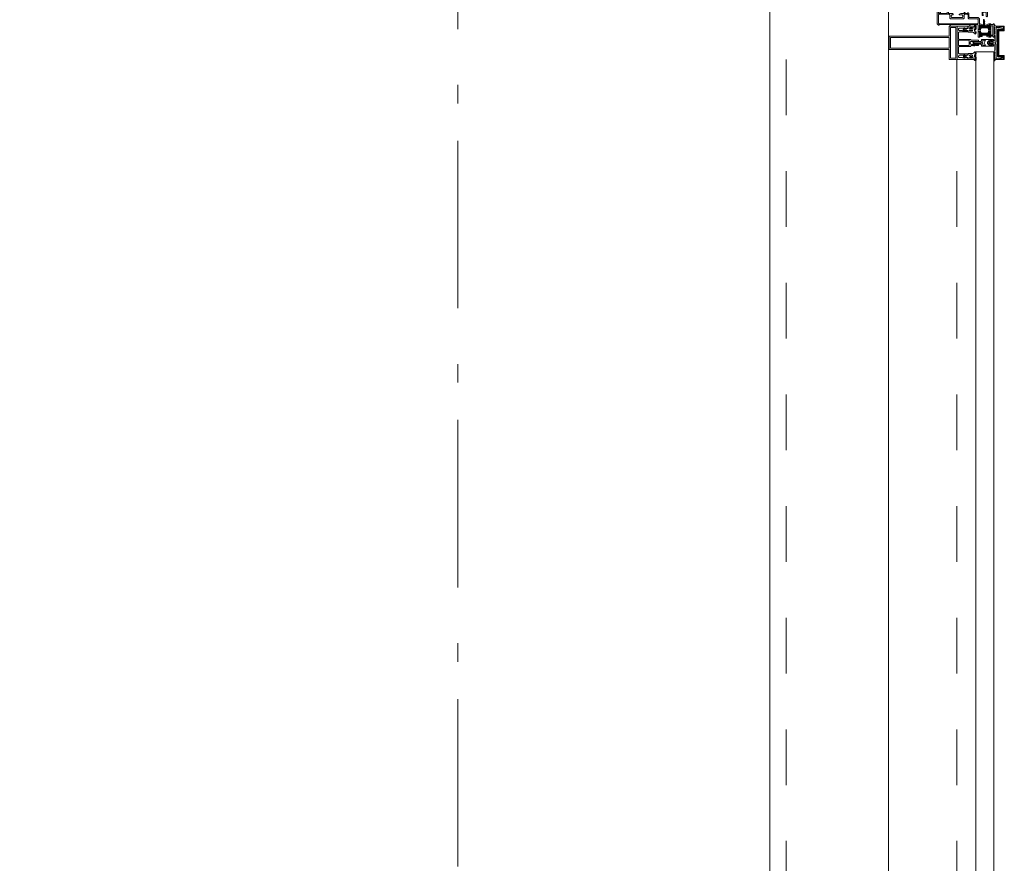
# Model space of a CAD drawing. Header units: millimetres. Extents: x 274596 to 660162, y 141333 to 298920.
# Tile 110 of 165: x 423720 to 425190, y 252536 to 253795. Entities that reach past the tile are written whole.
import ezdxf

# ---------------------------------------------------------------- set-up
doc = ezdxf.new("R2010")
doc.units = ezdxf.units.MM
doc.header["$LTSCALE"] = 400
doc.linetypes.add('STYLE_01', pattern=[0.416641, 0.208282, -0.208359])
doc.linetypes.add('STYLE_06', pattern=[1.041641, 0.625, -0.208282, 0.069427, -0.138931])
doc.layers.add('mat-glas', color=5, linetype='Continuous', lineweight=15)
doc.layers.add('None', color=7, linetype='Continuous', lineweight=9)
doc.styles.get("Standard").update_dxf_attribs({"font": 'arial.ttf'})

# ---------------------------------------------------------------- blocks, each defined once
blk = doc.blocks.new('30010-0')
at = {"layer": 'None', "color": 8, "linetype": 'Continuous', "lineweight": 5}
for p, q in [((3, 20), (3, 22)), ((3, 11), (3, 18)), ((4, 6), (4, 22)), ((5, 6), (5, 22)), ((6, 18), (6, 22)), ((7, 20), (7, 22)), ((8, 21), (8, 22)), ((12, 21), (12, 22)), ((13, 20), (13, 22)), ((14, 6), (14, 22)), ((15, 6), (15, 22)), ((16, 6), (16, 22)), ((17, 20), (17, 22)), ((17, 13), (17, 17)), ((18, 14), (18, 16)), ((19, 14), (19, 16)), ((20, 14), (20, 16)), ((21, 14), (21, 16)), ((22, 15), (22, 16)), ((23, 15), (23, 16)), ((24, 14), (24, 16)), ((25, 15), (25, 16)), ((3, 6), (3, 9)), ((6, 6), (6, 11)), ((8, 6), (8, 7)), ((12, 6), (12, 7)), ((13, 6), (13, 8)), ((17, 6), (17, 9))]:
    blk.add_line(p, q, dxfattribs=at)
at = {"layer": 'None', "color": 8, "linetype": 'Continuous', "lineweight": 5, "flags": 128}
for points in [[(20, 22), (27, 22), (28, 23), (29, 24), (29, 37), (30, 38), (34, 38), (35, 38), (36, 39), (36, 39), (36, 40), (36, 40), (36, 40), (35, 40), (35, 40), (35, 43), (36, 44), (37, 44), (38, 45), (37, 45), (35, 45), (35, 50), (34, 52), (33, 52), (33, 48), (32, 47), (30, 47), (29, 48), (29, 63), (30, 64), (32, 64), (33, 63), (33, 61), (34, 61), (35, 62), (35, 68), (37, 68), (38, 69), (37, 70), (35, 70), (35, 80), (36, 80), (36, 80), (37, 80), (37, 81), (35, 81), (35, 83), (50, 83), (50, 81), (49, 81), (49, 80), (49, 80), (50, 80), (50, 79), (51, 79), (51, 79), (52, 79), (52, 80), (51, 80), (51, 81), (52, 81), (52, 83), (54, 83), (54, 81), (54, 81), (54, 80), (54, 80), (54, 79), (54, 79), (55, 79), (55, 83), (55, 84), (54, 85), (20, 85), (19, 84), (18, 83), (18, 82), (19, 82), (19, 66), (18, 66), (18, 65), (19, 65), (19, 37), (18, 37), (18, 36), (19, 36), (19, 25), (18, 24), (1, 24), (0, 24), (0, 22), (0, 22), (1, 21), (1, 21), (1, 18), (2, 18), (2, 18), (3, 19), (3, 20), (3, 20), (3, 20), (3, 20), (2, 20), (2, 20), (2, 22), (1, 22), (2, 22), (8, 22), (8, 23), (9, 22), (9, 22), (9, 22), (7, 21), (6, 20), (7, 20), (10, 21), (13, 20), (14, 20), (13, 21), (12, 21), (12, 21), (11, 22), (11, 22), (11, 22), (12, 23), (12, 22), (19, 22), (19, 22), (18, 22), (18, 20), (18, 20), (18, 20), (17, 20), (17, 20), (17, 20), (17, 19), (18, 18), (18, 18), (19, 18), (20, 21), (20, 21), (20, 22)], [(27, 65), (27, 46), (28, 45), (33, 45), (34, 44), (34, 40), (33, 39), (28, 39), (27, 38), (27, 25), (26, 24), (21, 24), (20, 25), (20, 82), (21, 83), (33, 83), (34, 82), (34, 67), (33, 66), (28, 66)], [(9, 7), (9, 7), (8, 6), (2, 6), (2, 8), (2, 9), (3, 9), (3, 9), (3, 9), (3, 10), (3, 11), (3, 18), (3, 19), (3, 20), (3, 20), (3, 20), (3, 20), (2, 20), (2, 20), (2, 22), (8, 22), (9, 22), (9, 22), (7, 20), (6, 19), (6, 18), (6, 11), (6, 9), (7, 8), (7, 6)], [(17, 5), (17, 2), (3, 2), (3, 5)]]:
    blk.add_lwpolyline(points, close=True, dxfattribs=at)
for points in [[(12, 7), (12, 6), (18, 6), (18, 8), (18, 9), (18, 9), (17, 9), (17, 9), (17, 9), (17, 10), (17, 11), (17, 13), (18, 14), (20, 14), (23, 15), (23, 15), (23, 15), (23, 14), (25, 15), (26, 15), (26, 16), (26, 16), (26, 16), (18, 16), (18, 17), (17, 18), (17, 19), (17, 20), (17, 20), (18, 20), (18, 20), (18, 20), (18, 22), (12, 22), (12, 22), (12, 22), (13, 20), (14, 19), (14, 18), (14, 11), (14, 9), (13, 8), (12, 7)], [(20, 6), (20, 7), (20, 7), (20, 8), (19, 11), (18, 11), (18, 11), (17, 10), (17, 9), (17, 9), (18, 9), (18, 9), (18, 9), (18, 9), (18, 7), (19, 7), (19, 6), (12, 6), (12, 6), (11, 6), (11, 7), (11, 7), (13, 8), (14, 9), (13, 9), (10, 8), (7, 9), (6, 9), (7, 8), (8, 7), (8, 7), (9, 7), (9, 7), (9, 6), (8, 6), (8, 6), (2, 6), (1, 7), (2, 7), (2, 9), (2, 9), (3, 9), (3, 9), (3, 9), (3, 10), (2, 11), (2, 11), (1, 11), (0, 8), (1, 7), (0, 7), (0, 6), (0, 5), (1, 5), (1, 5), (2, 4), (2, 2), (1, 2), (0, 1), (0, 0), (1, 0), (20, 0), (20, 0), (20, 1), (19, 2), (19, 2), (19, 4), (19, 5), (19, 5), (20, 5), (20, 5), (20, 6)]]:
    blk.add_lwpolyline(points, dxfattribs=at)
blk = doc.blocks.new('30009-0')
at = {"layer": 'None', "color": 8, "linetype": 'Continuous', "lineweight": 5, "flags": 128}
for points in [[(32, 24), (34, 24), (34, 23), (34, 22), (35, 22), (36, 22), (37, 22), (37, 23), (36, 23), (36, 26), (45, 26), (45, 23), (44, 23), (44, 22), (45, 22), (47, 22), (47, 64), (46, 65), (45, 65), (21, 65), (20, 64), (20, 56), (20, 56), (22, 56), (22, 57), (22, 59), (23, 59), (23, 61), (22, 61), (22, 61), (22, 63), (22, 64), (27, 64), (28, 63), (28, 61), (27, 61), (26, 61), (26, 59), (28, 59), (28, 46), (28, 46), (28, 45), (28, 32), (22, 32), (22, 34), (22, 34), (20, 34), (20, 34), (20, 32), (12, 32), (11, 32), (11, 31), (12, 30), (13, 30), (13, 31), (16, 31), (17, 30), (17, 26), (16, 25), (16, 25), (11, 25), (11, 26), (11, 26), (10, 25), (10, 24), (10, 24), (11, 24), (12, 23), (12, 23), (12, 22), (13, 20), (13, 19), (14, 19), (15, 20), (15, 21), (15, 21), (14, 21), (14, 21), (14, 22), (14, 22), (13, 23), (13, 23), (13, 24), (19, 24), (20, 24), (20, 24), (20, 23), (20, 23), (19, 22), (18, 21), (18, 21), (22, 22), (25, 21), (25, 21), (24, 22), (23, 23), (23, 23), (23, 23), (23, 23), (23, 24), (23, 24), (24, 24), (30, 24), (30, 23), (30, 23), (29, 22), (28, 21), (28, 20), (29, 19), (30, 19), (30, 20), (31, 22), (31, 23), (31, 23), (32, 24)], [(20, 23), (20, 24), (20, 24), (14, 24), (14, 22), (14, 22), (14, 21), (14, 21), (15, 21), (15, 21), (14, 19), (14, 12), (15, 11), (15, 10), (15, 10), (14, 10), (14, 10), (14, 10), (14, 10), (14, 8), (20, 8), (20, 8), (20, 8), (18, 10), (18, 8), (18, 10), (18, 11), (17, 12), (17, 20), (17, 21), (18, 21), (20, 23)], [(23, 23), (23, 24), (23, 24), (29, 24), (29, 22), (29, 22), (29, 21), (29, 21), (28, 21), (28, 21), (29, 19), (29, 12), (28, 11), (28, 10), (28, 10), (29, 10), (29, 10), (29, 10), (29, 10), (29, 8), (23, 8), (23, 8), (23, 8), (25, 10), (25, 8), (25, 10), (26, 11), (26, 12), (26, 20), (26, 21), (25, 21), (23, 23)], [(11, 8), (9, 8), (8, 8), (2, 8), (2, 8), (2, 7), (3, 6), (3, 6), (3, 7), (6, 7), (7, 6), (7, 2), (6, 2), (2, 2), (2, 2), (1, 2), (0, 1), (0, 1), (1, 0), (31, 0), (32, 1), (32, 8), (31, 8), (31, 9), (31, 9), (30, 12), (30, 12), (29, 12), (28, 11), (28, 10), (29, 10), (29, 10), (29, 10), (29, 10), (30, 9), (30, 8), (30, 8), (24, 8), (23, 7), (23, 8), (23, 8), (23, 8), (24, 9), (25, 10), (25, 10), (22, 9), (18, 10), (18, 10), (19, 9), (20, 9), (20, 9), (20, 8), (20, 8), (20, 8), (20, 7), (19, 8), (13, 8), (13, 8), (13, 9), (14, 10), (14, 10), (14, 10), (14, 10), (15, 10), (15, 11), (14, 12), (13, 12), (13, 12), (12, 9), (12, 9), (12, 8), (11, 8)], [(8, 2), (8, 6), (30, 6), (30, 2), (8, 2)]]:
    blk.add_lwpolyline(points, dxfattribs=at)
blk.add_lwpolyline([(30, 32), (30, 63), (31, 64), (44, 64), (45, 63), (45, 28), (44, 27), (35, 27), (34, 26), (33, 25), (19, 25), (18, 26), (18, 29), (19, 30), (28, 30), (29, 31)], close=True, dxfattribs=at)
blk = doc.blocks.new('*U392')
at = {"layer": 'None', "color": 7}
for name, p in [('30010-0', (48655.1, -35310.5)), ('30009-0', (48685.1, -35300.5))]:
    blk.add_blockref(name, p, dxfattribs=at)
blk = doc.blocks.new('*U393')
at = {"layer": 'None', "color": 8, "lineweight": 5, "flags": 128}
for points in [[(48671.4, -35271.3), (48671.4, -35255.5), (48669.5, -35255.5), (48623.3, -35255.5), (48621.4, -35255.5), (48621.4, -35271.3), (48624.3, -35271.3), (48624.3, -35266.7), (48623.8, -35266.7), (48623.8, -35265.3), (48624.3, -35265.3), (48624.3, -35263.4), (48624.5, -35263.2), (48624.5, -35259), (48624.5, -35259, -0.414214), (48626.2, -35257.3), (48626.2, -35257.3), (48626.2, -35257.3, -0.414214), (48627.9, -35259), (48627.9, -35263.2), (48628.2, -35263.4), (48628.2, -35265.3), (48628.7, -35265.3), (48628.7, -35266.7), (48628.2, -35266.7), (48628.2, -35271.3), (48630.1, -35271.3), (48630.1, -35258.5), (48630.1, -35258.5, -0.414214), (48631.3, -35257.3), (48631.3, -35257.3), (48639.8, -35257.3), (48639.8, -35257.3, -0.414214), (48641, -35258.5), (48641, -35275.5), (48642.5, -35275.5), (48642.5, -35278.3), (48642.1, -35278.7), (48642.5, -35279.1), (48642.5, -35279.7), (48642.1, -35280.1), (48642.5, -35280.5), (48642.5, -35281.1), (48642.1, -35281.5), (48642.5, -35282.5), (48642.5, -35287.3), (48644.2, -35287.3), (48644.2, -35276.5), (48644.2, -35276.5, -0.414214), (48646.4, -35274.3), (48646.4, -35274.3), (48646.4, -35274.3, -0.414214), (48648.6, -35276.5), (48648.6, -35287.3), (48650.3, -35287.3), (48650.3, -35282.5), (48650.7, -35281.5), (48650.3, -35281.1), (48650.3, -35280.5), (48650.7, -35280.1), (48650.3, -35279.7), (48650.3, -35279.1), (48650.7, -35278.7), (48650.3, -35278.3), (48650.3, -35275.5), (48651.7, -35275.5), (48651.7, -35258.5), (48651.7, -35258.5, -0.414214), (48652.9, -35257.3), (48652.9, -35257.3), (48661.5, -35257.3), (48661.5, -35257.3, -0.414214), (48662.7, -35258.5), (48662.7, -35271.3), (48664.6, -35271.3), (48664.6, -35266.7), (48664.1, -35266.7), (48664.1, -35265.3), (48664.6, -35265.3), (48664.6, -35263.4), (48664.8, -35263.2), (48664.8, -35259), (48664.8, -35259, -0.414214), (48666.5, -35257.3), (48666.5, -35257.3), (48666.6, -35257.3, -0.414214), (48668.3, -35259), (48668.3, -35263.2), (48668.5, -35263.4), (48668.5, -35265.3), (48669, -35265.3), (48669, -35266.7), (48668.5, -35266.7), (48668.5, -35271.3)], [(48631.6, -35283.5), (48631.6, -35283.5, 0.390793), (48633.1, -35282.2), (48633.1, -35282.2, 0.390793), (48632, -35280.5), (48632, -35280.5, -0.352623), (48630.4, -35278.6), (48630.4, -35271.8), (48630.4, -35271.8, 0.414214), (48630.1, -35271.5), (48628.8, -35271.5), (48628.3, -35271.7), (48628.3, -35271.7, -0.520293), (48628, -35271.5), (48628, -35268.8), (48628.2, -35268.7), (48628.2, -35266.7), (48628.2, -35266.7, -0.577863), (48628.2, -35266.4), (48628.3, -35266.4), (48628.3, -35266.4, 0.366605), (48628.6, -35266.2), (48628.6, -35266.2, 0.366605), (48628.4, -35265.8), (48628.4, -35265.8, -0.130834), (48627.1, -35264.8), (48627.1, -35264.8, 0.439074), (48625.7, -35264.8), (48625.7, -35264.8, -0.133252), (48624.3, -35265.8), (48624.3, -35265.8, 0.366605), (48624.1, -35266.2), (48624.1, -35266.2, 0.366605), (48624.4, -35266.4), (48624.5, -35266.4), (48624.5, -35266.4, -0.577455), (48624.6, -35266.7), (48624.6, -35268.7), (48624.7, -35268.8), (48624.7, -35271.5), (48624.7, -35271.5, -0.52048), (48624.5, -35271.7), (48623.9, -35271.5), (48621.7, -35271.5), (48621.7, -35271.5, 0.414214), (48621.4, -35271.8), (48621.4, -35279.6), (48621.4, -35279.6, -0.255976), (48620.5, -35281.3), (48620.5, -35281.3, 0.749676), (48621.1, -35283.5), (48625.2, -35283.5), (48625.2, -35283.5, 0.414214), (48627.2, -35281.5), (48627.2, -35281.5, -0.402808), (48627.7, -35281), (48627.7, -35281, -0.402808), (48628.2, -35281.5), (48628.2, -35281.5, 0.233259), (48628.4, -35281.8), (48631.8, -35282.3), (48631.8, -35282.3, -0.419014), (48631.9, -35282.4), (48631.9, -35282.4, -0.419014), (48631.8, -35282.5), (48630.4, -35282.5), (48630.4, -35282.5, 0.414214), (48629.9, -35283), (48629.9, -35283, 0.414214), (48630.4, -35283.5)], [(48623.4, -35274.6), (48623.4, -35274.6, -0.414214), (48624.2, -35273.7), (48624.2, -35273.7, -0.414214), (48625.1, -35274.6), (48625.1, -35277.5), (48625.1, -35277.5, -0.414214), (48624.2, -35278.3), (48624.2, -35278.3, -0.414214), (48623.4, -35277.5)], [(48625.4, -35266.5, -0.29188), (48625.6, -35266), (48626.1, -35265.6), (48626.1, -35265.6, -0.344328), (48626.7, -35265.6), (48627.2, -35266), (48627.2, -35266, -0.29188), (48627.4, -35266.5), (48627, -35268.2), (48627, -35268.2, -0.348796), (48626.4, -35268.7), (48626.4, -35268.7, -0.348796), (48625.8, -35268.2), (48625.4, -35266.5)], [(48627.5, -35278.3, -0.414214), (48626.7, -35277.5), (48626.7, -35274.6), (48626.7, -35274.6, -0.414214), (48627.5, -35273.7), (48627.5, -35273.7, -0.414214), (48628.4, -35274.6), (48628.4, -35277.5), (48628.4, -35277.5, -0.414214), (48627.5, -35278.3)], [(48661.2, -35283.5), (48661.2, -35283.5, -0.390793), (48659.6, -35282.2), (48659.6, -35282.2, -0.390793), (48660.8, -35280.5), (48660.8, -35280.5, 0.352623), (48662.4, -35278.6), (48662.4, -35271.8), (48662.4, -35271.8, -0.414214), (48662.7, -35271.5), (48663.9, -35271.5), (48664.5, -35271.7), (48664.5, -35271.7, 0.520293), (48664.7, -35271.5), (48664.7, -35268.8), (48664.6, -35268.7), (48664.6, -35266.7), (48664.6, -35266.7, 0.577863), (48664.5, -35266.4), (48664.4, -35266.4), (48664.4, -35266.4, -0.366605), (48664.1, -35266.2), (48664.1, -35266.2, -0.366605), (48664.3, -35265.8), (48664.3, -35265.8, 0.130834), (48665.6, -35264.8), (48665.6, -35264.8, -0.439074), (48667.1, -35264.8), (48667.1, -35264.8, 0.133252), (48668.4, -35265.8), (48668.4, -35265.8, -0.366605), (48668.6, -35266.2), (48668.6, -35266.2, -0.366605), (48668.3, -35266.4), (48668.2, -35266.4), (48668.2, -35266.4, 0.577455), (48668.2, -35266.7), (48668.2, -35268.7), (48668, -35268.8), (48668, -35271.5), (48668, -35271.5, 0.52048), (48668.3, -35271.7), (48668.8, -35271.5), (48671.1, -35271.5), (48671.1, -35271.5, -0.414214), (48671.4, -35271.8), (48671.4, -35279.6), (48671.4, -35279.6, 0.255976), (48672.3, -35281.3), (48672.3, -35281.3, -0.749676), (48671.7, -35283.5), (48667.6, -35283.5), (48667.6, -35283.5, -0.414214), (48665.6, -35281.5), (48665.6, -35281.5, 0.402808), (48665.1, -35281), (48665.1, -35281, 0.402808), (48664.6, -35281.5), (48664.6, -35281.5, -0.233259), (48664.4, -35281.8), (48661, -35282.3), (48661, -35282.3, 0.419014), (48660.9, -35282.4), (48660.9, -35282.4, 0.419014), (48661, -35282.5), (48662.4, -35282.5), (48662.4, -35282.5, -0.414214), (48662.9, -35283), (48662.9, -35283, -0.414214), (48662.4, -35283.5)], [(48665.2, -35278.3, 0.414214), (48666.1, -35277.5), (48666.1, -35274.6), (48666.1, -35274.6, 0.414214), (48665.2, -35273.7), (48665.2, -35273.7, 0.414214), (48664.4, -35274.6), (48664.4, -35277.5), (48664.4, -35277.5, 0.414214), (48665.2, -35278.3)], [(48667.4, -35266.5, 0.29188), (48667.2, -35266), (48666.7, -35265.6), (48666.7, -35265.6, 0.344328), (48666.1, -35265.6), (48665.6, -35266), (48665.6, -35266, 0.29188), (48665.4, -35266.5), (48665.8, -35268.2), (48665.8, -35268.2, 0.348796), (48666.4, -35268.7), (48666.4, -35268.7, 0.348796), (48667, -35268.2), (48667.4, -35266.5)], [(48669.4, -35274.6), (48669.4, -35274.6, 0.414214), (48668.5, -35273.7), (48668.5, -35273.7, 0.414214), (48667.7, -35274.6), (48667.7, -35277.5), (48667.7, -35277.5, 0.414214), (48668.5, -35278.3), (48668.5, -35278.3, 0.414214), (48669.4, -35277.5)], [(48625.6, -35280.5), (48625.6, -35280.5, -0.552342), (48626.2, -35281.7), (48626.2, -35281.7, -0.263556), (48624.5, -35282.7), (48621, -35282.7), (48621, -35282.7, -0.437017), (48620.7, -35282.4), (48620.7, -35282.4, -0.437017), (48621.1, -35282.1), (48621.1, -35282.1, 0.396568), (48622.7, -35280.8), (48622.7, -35280.8, -0.418874), (48623.2, -35280.3)], [(48667.2, -35280.5), (48667.2, -35280.5, 0.552342), (48666.6, -35281.7), (48666.6, -35281.7, 0.263556), (48668.3, -35282.7), (48671.8, -35282.7), (48671.8, -35282.7, 0.437017), (48672.1, -35282.4), (48672.1, -35282.4, 0.437017), (48671.7, -35282.1), (48671.7, -35282.1, -0.396568), (48670.1, -35280.8), (48670.1, -35280.8, 0.418874), (48669.6, -35280.3)]]:
    blk.add_lwpolyline(points, format="xyb", close=True, dxfattribs=at)
blk.add_lwpolyline([(48650.4, -35257.3), (48650.4, -35273), (48642.4, -35273), (48642.4, -35257.3)], close=True, dxfattribs=at)
blk = doc.blocks.new('*U394')
at = {"layer": 'None', "color": 7}
blk.add_blockref('*U393', (0, 0), dxfattribs=at)
blk = doc.blocks.new('*U395')
at = {"layer": 'None', "color": 8, "linetype": 'Continuous', "lineweight": 5, "flags": 128}
for points in [[(48636.4, -35153.5), (48656.4, -35153.5), (48656.4, -35243.5), (48671.4, -35243.5), (48671.4, -35255.5), (48621.4, -35255.5), (48621.4, -35243.5), (48636.4, -35243.5)], [(48638.4, -35155.5), (48638.4, -35243.5), (48654.4, -35243.5), (48654.4, -35155.5)], [(48654.4, -35245.5), (48638.4, -35245.5), (48623.4, -35245.5), (48623.4, -35253.5), (48669.4, -35253.5), (48669.4, -35245.5)]]:
    blk.add_lwpolyline(points, close=True, dxfattribs=at)
blk = doc.blocks.new('*U396')
at = {"layer": 'None', "color": 7}
for name in ['*U395', '*U394']:
    blk.add_blockref(name, (0, 0), dxfattribs=at)
blk = doc.blocks.new('*U397')
at = {"layer": 'None', "color": 8, "linetype": 'Continuous', "lineweight": 5}
for p, q in [((48622.4, -35313.6), (48623.4, -35317.6)), ((48644.4, -35313.6), (48622.4, -35313.6)), ((48623.4, -35317.6), (48622.4, -35318.6)), ((48622.4, -35318.6), (48623.4, -35320.6)), ((48623.4, -35320.6), (48624.4, -35321.6)), ((48624.4, -35321.6), (48624.4, -35323.6)), ((48625.4, -35316.6), (48626.4, -35315.6)), ((48625.4, -35322.6), (48625.4, -35316.6)), ((48625.4, -35323.6), (48625.4, -35322.6)), ((48626.4, -35315.6), (48666.4, -35315.6)), ((48646.4, -35311.6), (48644.4, -35312.6)), ((48644.4, -35312.6), (48644.4, -35313.6)), ((48647.4, -35312.6), (48646.4, -35311.6)), ((48647.4, -35313.6), (48647.4, -35312.6)), ((48669.4, -35313.6), (48647.4, -35313.6)), ((48666.4, -35315.6), (48666.4, -35316.6)), ((48666.4, -35316.6), (48666.4, -35322.6)), ((48666.4, -35322.6), (48666.4, -35323.6)), ((48667.4, -35323.6), (48668.4, -35321.6)), ((48668.4, -35317.6), (48669.4, -35313.6)), ((48669.4, -35318.6), (48668.4, -35317.6)), ((48668.4, -35320.6), (48669.4, -35318.6)), ((48668.4, -35321.6), (48668.4, -35320.6)), ((48624.4, -35323.6), (48625.4, -35323.6)), ((48666.4, -35323.6), (48667.4, -35323.6))]:
    blk.add_line(p, q, dxfattribs=at)
at = {"layer": 'None', "color": 8, "linetype": 'Continuous', "lineweight": 5, "flags": 128}
blk.add_lwpolyline([(48669.4, -35313.6), (48647.4, -35313.6), (48647.4, -35312.6), (48646.4, -35311.6), (48644.4, -35312.6), (48644.4, -35313.6), (48622.4, -35313.6), (48623.4, -35317.6), (48623.4, -35317.6), (48623.4, -35317.6), (48622.4, -35318.6), (48622.4, -35318.6), (48623.4, -35320.6), (48624.4, -35321.6), (48624.4, -35323.6), (48625.4, -35323.6), (48625.4, -35323.6), (48625.4, -35322.6), (48625.4, -35316.6), (48626.4, -35315.6), (48666.4, -35315.6), (48666.4, -35316.6), (48666.4, -35322.6), (48666.4, -35323.6), (48667.4, -35323.6), (48667.4, -35323.6), (48668.4, -35321.6), (48668.4, -35320.6), (48669.4, -35318.6), (48669.4, -35318.6), (48668.4, -35317.6), (48668.4, -35317.6), (48668.4, -35317.6)], close=True, dxfattribs=at)
at = {"layer": 'None', "color": 0, "flags": 1}
blk.add_attdef('GRUPPE', (48622.4, -35331.3), '', height=4.23, dxfattribs=at)
blk = doc.blocks.new('*U398')
at = {"layer": 'None', "color": 8, "linetype": 'Continuous', "lineweight": 5}
for p, q in [((48646.4, -35278.6), (48645.4, -35279.6)), ((48647.4, -35279.6), (48646.4, -35278.6)), ((48643.4, -35291.6), (48641.4, -35291.6)), ((48641.4, -35291.6), (48641.4, -35308.6)), ((48642.4, -35293.6), (48643.4, -35293.6)), ((48642.4, -35296.6), (48642.4, -35293.6)), ((48644.4, -35290.6), (48643.4, -35291.6)), ((48643.4, -35293.6), (48645.4, -35293.6)), ((48645.4, -35279.6), (48644.4, -35280.6)), ((48644.4, -35280.6), (48644.4, -35281.6)), ((48644.4, -35281.6), (48644.4, -35283.6)), ((48644.4, -35283.6), (48644.4, -35284.6)), ((48644.4, -35284.6), (48644.4, -35286.6)), ((48644.4, -35286.6), (48644.4, -35288.6)), ((48644.4, -35288.6), (48644.4, -35289.6)), ((48644.4, -35289.6), (48644.4, -35290.6)), ((48645.4, -35280.6), (48646.4, -35279.6)), ((48645.4, -35282.6), (48645.4, -35280.6)), ((48645.4, -35283.6), (48645.4, -35282.6)), ((48645.4, -35284.6), (48645.4, -35283.6)), ((48645.4, -35286.6), (48645.4, -35284.6)), ((48645.4, -35288.6), (48645.4, -35286.6)), ((48645.4, -35290.6), (48645.4, -35288.6)), ((48646.4, -35291.6), (48645.4, -35290.6)), ((48645.4, -35293.6), (48646.4, -35292.6)), ((48646.4, -35279.6), (48647.4, -35280.6)), ((48647.4, -35290.6), (48646.4, -35291.6)), ((48646.4, -35292.6), (48648.4, -35293.6)), ((48648.4, -35280.6), (48647.4, -35279.6)), ((48647.4, -35280.6), (48647.4, -35282.6)), ((48647.4, -35282.6), (48647.4, -35283.6)), ((48647.4, -35283.6), (48647.4, -35284.6)), ((48647.4, -35284.6), (48647.4, -35286.6)), ((48647.4, -35286.6), (48647.4, -35287.6)), ((48647.4, -35287.6), (48647.4, -35288.6)), ((48647.4, -35288.6), (48647.4, -35290.6)), ((48648.4, -35281.6), (48648.4, -35280.6)), ((48648.4, -35283.6), (48648.4, -35281.6)), ((48648.4, -35284.6), (48648.4, -35283.6)), ((48648.4, -35286.6), (48648.4, -35284.6)), ((48648.4, -35288.6), (48648.4, -35286.6)), ((48648.4, -35289.6), (48648.4, -35288.6)), ((48648.4, -35290.6), (48648.4, -35289.6)), ((48649.4, -35291.6), (48648.4, -35290.6)), ((48648.4, -35293.6), (48649.4, -35293.6)), ((48651.4, -35291.6), (48649.4, -35291.6)), ((48649.4, -35293.6), (48650.4, -35293.6)), ((48650.4, -35293.6), (48650.4, -35296.6)), ((48651.4, -35308.6), (48651.4, -35291.6)), ((48643.4, -35297.6), (48642.4, -35296.6)), ((48642.4, -35303.6), (48643.4, -35302.6)), ((48642.4, -35307.6), (48642.4, -35303.6)), ((48643.4, -35307.6), (48642.4, -35307.6)), ((48643.4, -35296.6), (48643.4, -35297.6)), ((48644.4, -35296.6), (48643.4, -35296.6)), ((48643.4, -35302.6), (48645.4, -35300.6)), ((48643.4, -35308.6), (48643.4, -35307.6)), ((48646.4, -35295.6), (48644.4, -35296.6)), ((48645.4, -35300.6), (48647.4, -35300.6)), ((48648.4, -35296.6), (48646.4, -35295.6)), ((48647.4, -35300.6), (48649.4, -35302.6)), ((48649.4, -35296.6), (48648.4, -35296.6)), ((48649.4, -35297.6), (48649.4, -35296.6)), ((48650.4, -35296.6), (48649.4, -35297.6)), ((48649.4, -35302.6), (48650.4, -35303.6)), ((48649.4, -35307.6), (48649.4, -35308.6)), ((48650.4, -35307.6), (48649.4, -35307.6)), ((48650.4, -35303.6), (48650.4, -35307.6)), ((48641.4, -35308.6), (48641.4, -35309.6)), ((48641.4, -35309.6), (48642.4, -35309.6)), ((48642.4, -35309.6), (48643.4, -35309.6)), ((48643.4, -35309.6), (48643.4, -35308.6)), ((48649.4, -35308.6), (48649.4, -35309.6)), ((48649.4, -35309.6), (48650.4, -35309.6)), ((48650.4, -35309.6), (48651.4, -35309.6)), ((48651.4, -35309.6), (48651.4, -35308.6))]:
    blk.add_line(p, q, dxfattribs=at)
at = {"layer": 'None', "color": 8, "linetype": 'Continuous', "lineweight": 5, "flags": 128}
for points in [[(48641.4, -35291.6), (48641.4, -35308.6), (48641.4, -35309.6), (48642.4, -35309.6), (48643.4, -35309.6), (48643.4, -35308.6), (48643.4, -35307.6), (48643.4, -35307.6), (48642.4, -35307.6), (48642.4, -35303.6), (48643.4, -35302.6), (48645.4, -35300.6), (48647.4, -35300.6), (48649.4, -35302.6), (48650.4, -35303.6), (48650.4, -35307.6), (48649.4, -35307.6), (48649.4, -35307.6), (48649.4, -35308.6), (48649.4, -35309.6), (48650.4, -35309.6), (48651.4, -35309.6), (48651.4, -35308.6), (48651.4, -35291.6), (48649.4, -35291.6), (48648.4, -35290.6), (48648.4, -35289.6), (48648.4, -35288.6), (48648.4, -35286.6), (48648.4, -35284.6), (48648.4, -35284.6), (48648.4, -35284.6), (48648.4, -35283.6), (48648.4, -35281.6), (48648.4, -35280.6), (48647.4, -35279.6), (48647.4, -35279.6), (48646.4, -35278.6), (48645.4, -35279.6), (48645.4, -35279.6), (48644.4, -35280.6), (48644.4, -35281.6), (48644.4, -35283.6), (48644.4, -35284.6), (48644.4, -35284.6), (48644.4, -35284.6), (48644.4, -35286.6), (48644.4, -35288.6), (48644.4, -35289.6), (48644.4, -35290.6), (48643.4, -35291.6)], [(48649.4, -35293.6), (48650.4, -35293.6), (48650.4, -35296.6), (48649.4, -35297.6), (48649.4, -35297.6), (48649.4, -35296.6), (48648.4, -35296.6), (48646.4, -35295.6), (48644.4, -35296.6), (48643.4, -35296.6), (48643.4, -35297.6), (48642.4, -35296.6), (48642.4, -35293.6), (48643.4, -35293.6), (48645.4, -35293.6), (48646.4, -35292.6), (48648.4, -35293.6)]]:
    blk.add_lwpolyline(points, close=True, dxfattribs=at)
blk.add_lwpolyline([(48647.4, -35290.6), (48646.4, -35291.6), (48645.4, -35290.6), (48645.4, -35288.6), (48645.4, -35288.6), (48645.4, -35286.6), (48645.4, -35284.6), (48645.4, -35283.6), (48645.4, -35283.6), (48645.4, -35282.6), (48645.4, -35282.6), (48645.4, -35280.6), (48646.4, -35279.6), (48647.4, -35280.6), (48647.4, -35282.6), (48647.4, -35282.6), (48647.4, -35283.6), (48647.4, -35283.6), (48647.4, -35284.6), (48647.4, -35286.6), (48647.4, -35287.6), (48647.4, -35287.6), (48647.4, -35288.6), (48647.4, -35288.6), (48647.4, -35290.6)], dxfattribs=at)
at = {"layer": 'None', "color": 0, "flags": 1}
blk.add_attdef('GRUPPE', (48641.4, -35317.3), '', height=4.23, dxfattribs=at)
blk = doc.blocks.new('*U399')
at = {"layer": 'None', "color": 8, "linetype": 'Continuous', "lineweight": 5}
for p, q in [((48642.4, -35305.6), (48643.4, -35305.6)), ((48643.4, -35306.6), (48642.4, -35305.6)), ((48643.4, -35305.6), (48645.4, -35302.6)), ((48644.4, -35306.6), (48643.4, -35306.6)), ((48644.4, -35308.6), (48644.4, -35306.6)), ((48645.4, -35302.6), (48646.4, -35302.6)), ((48646.4, -35303.6), (48645.4, -35304.6)), ((48645.4, -35304.6), (48645.4, -35308.6)), ((48646.4, -35302.6), (48647.4, -35302.6)), ((48647.4, -35304.6), (48646.4, -35303.6)), ((48647.4, -35302.6), (48649.4, -35305.6)), ((48647.4, -35308.6), (48647.4, -35304.6)), ((48648.4, -35306.6), (48648.4, -35308.6)), ((48649.4, -35306.6), (48648.4, -35306.6)), ((48650.4, -35305.6), (48649.4, -35306.6)), ((48649.4, -35305.6), (48650.4, -35305.6)), ((48619.4, -35310.6), (48621.4, -35310.6)), ((48619.4, -35311.6), (48619.4, -35310.6)), ((48620.4, -35311.6), (48619.4, -35311.6)), ((48621.4, -35312.6), (48620.4, -35311.6)), ((48621.4, -35310.6), (48622.4, -35311.6)), ((48621.4, -35313.6), (48621.4, -35312.6)), ((48644.4, -35313.6), (48621.4, -35313.6)), ((48622.4, -35311.6), (48623.4, -35311.6)), ((48623.4, -35311.6), (48624.4, -35310.6)), ((48624.4, -35310.6), (48625.4, -35311.6)), ((48625.4, -35311.6), (48626.4, -35310.6)), ((48626.4, -35310.6), (48627.4, -35311.6)), ((48627.4, -35311.6), (48628.4, -35310.6)), ((48628.4, -35310.6), (48629.4, -35310.6)), ((48629.4, -35310.6), (48629.4, -35311.6)), ((48629.4, -35311.6), (48630.4, -35311.6)), ((48630.4, -35310.6), (48631.4, -35310.6)), ((48630.4, -35311.6), (48630.4, -35310.6)), ((48631.4, -35310.6), (48631.4, -35311.6)), ((48631.4, -35311.6), (48632.4, -35311.6)), ((48632.4, -35310.6), (48633.4, -35310.6)), ((48632.4, -35311.6), (48632.4, -35310.6)), ((48633.4, -35310.6), (48635.4, -35311.6)), ((48635.4, -35311.6), (48641.4, -35311.6)), ((48641.4, -35311.6), (48643.4, -35311.6)), ((48643.4, -35310.6), (48644.4, -35308.6)), ((48643.4, -35311.6), (48643.4, -35310.6)), ((48645.4, -35312.6), (48644.4, -35313.6)), ((48645.4, -35308.6), (48646.4, -35309.6)), ((48646.4, -35311.6), (48645.4, -35312.6)), ((48646.4, -35309.6), (48647.4, -35308.6)), ((48647.4, -35312.6), (48646.4, -35311.6)), ((48648.4, -35313.6), (48647.4, -35312.6)), ((48648.4, -35308.6), (48649.4, -35310.6)), ((48671.4, -35313.6), (48648.4, -35313.6)), ((48649.4, -35310.6), (48649.4, -35311.6)), ((48649.4, -35311.6), (48651.4, -35311.6)), ((48651.4, -35311.6), (48657.4, -35311.6)), ((48657.4, -35311.6), (48659.4, -35310.6)), ((48659.4, -35310.6), (48660.4, -35310.6)), ((48660.4, -35310.6), (48660.4, -35311.6)), ((48660.4, -35311.6), (48661.4, -35311.6)), ((48661.4, -35310.6), (48662.4, -35310.6)), ((48661.4, -35311.6), (48661.4, -35310.6)), ((48662.4, -35310.6), (48662.4, -35311.6)), ((48662.4, -35311.6), (48663.4, -35311.6)), ((48663.4, -35310.6), (48664.4, -35310.6)), ((48663.4, -35311.6), (48663.4, -35310.6)), ((48664.4, -35310.6), (48665.4, -35311.6)), ((48665.4, -35311.6), (48666.4, -35310.6)), ((48666.4, -35310.6), (48667.4, -35311.6)), ((48667.4, -35311.6), (48668.4, -35310.6)), ((48668.4, -35310.6), (48669.4, -35311.6)), ((48669.4, -35311.6), (48671.4, -35310.6)), ((48671.4, -35310.6), (48673.4, -35310.6)), ((48672.4, -35311.6), (48671.4, -35313.6)), ((48673.4, -35311.6), (48672.4, -35311.6)), ((48673.4, -35310.6), (48673.4, -35311.6))]:
    blk.add_line(p, q, dxfattribs=at)
at = {"layer": 'None', "color": 8, "linetype": 'Continuous', "lineweight": 5, "flags": 128}
blk.add_lwpolyline([(48621.4, -35313.6), (48621.4, -35312.6), (48620.4, -35311.6), (48619.4, -35311.6), (48619.4, -35310.6), (48619.4, -35310.6), (48619.4, -35310.6), (48619.4, -35310.6), (48619.4, -35310.6), (48619.4, -35310.6), (48621.4, -35310.6), (48622.4, -35311.6), (48623.4, -35311.6), (48624.4, -35310.6), (48624.4, -35310.6), (48624.4, -35310.6), (48624.4, -35310.6), (48624.4, -35310.6), (48625.4, -35311.6), (48625.4, -35311.6), (48625.4, -35311.6), (48625.4, -35311.6), (48625.4, -35311.6), (48626.4, -35310.6), (48626.4, -35310.6), (48626.4, -35310.6), (48626.4, -35310.6), (48626.4, -35310.6), (48627.4, -35311.6), (48627.4, -35311.6), (48627.4, -35311.6), (48627.4, -35311.6), (48628.4, -35310.6), (48628.4, -35310.6), (48628.4, -35310.6), (48628.4, -35310.6), (48629.4, -35310.6), (48629.4, -35311.6), (48629.4, -35311.6), (48630.4, -35311.6), (48630.4, -35311.6), (48630.4, -35310.6), (48630.4, -35310.6), (48630.4, -35310.6), (48631.4, -35310.6), (48631.4, -35310.6), (48631.4, -35311.6), (48631.4, -35311.6), (48632.4, -35311.6), (48632.4, -35311.6), (48632.4, -35311.6), (48632.4, -35310.6), (48632.4, -35310.6), (48633.4, -35310.6), (48633.4, -35310.6), (48633.4, -35310.6), (48633.4, -35310.6), (48635.4, -35311.6), (48641.4, -35311.6), (48643.4, -35311.6), (48643.4, -35310.6), (48644.4, -35308.6), (48644.4, -35306.6), (48644.4, -35306.6), (48644.4, -35306.6), (48643.4, -35306.6), (48643.4, -35306.6), (48642.4, -35305.6), (48643.4, -35305.6), (48645.4, -35302.6), (48646.4, -35302.6), (48647.4, -35302.6), (48649.4, -35305.6), (48650.4, -35305.6), (48649.4, -35306.6), (48649.4, -35306.6), (48648.4, -35306.6), (48648.4, -35306.6), (48648.4, -35306.6), (48648.4, -35308.6), (48649.4, -35310.6), (48649.4, -35311.6), (48651.4, -35311.6), (48657.4, -35311.6), (48659.4, -35310.6), (48659.4, -35310.6), (48659.4, -35310.6), (48659.4, -35310.6), (48660.4, -35310.6), (48660.4, -35310.6), (48660.4, -35311.6), (48660.4, -35311.6), (48660.4, -35311.6), (48661.4, -35311.6), (48661.4, -35310.6), (48661.4, -35310.6), (48662.4, -35310.6), (48662.4, -35310.6), (48662.4, -35310.6), (48662.4, -35311.6), (48662.4, -35311.6), (48663.4, -35311.6), (48663.4, -35311.6), (48663.4, -35310.6), (48664.4, -35310.6), (48664.4, -35310.6), (48664.4, -35310.6), (48664.4, -35310.6), (48665.4, -35311.6), (48665.4, -35311.6), (48665.4, -35311.6), (48665.4, -35311.6), (48665.4, -35311.6), (48666.4, -35310.6), (48666.4, -35310.6), (48666.4, -35310.6), (48666.4, -35310.6), (48666.4, -35310.6), (48667.4, -35311.6), (48667.4, -35311.6), (48667.4, -35311.6), (48667.4, -35311.6), (48667.4, -35311.6), (48668.4, -35310.6), (48668.4, -35310.6), (48668.4, -35310.6), (48668.4, -35310.6), (48668.4, -35310.6), (48669.4, -35311.6), (48669.4, -35311.6), (48671.4, -35310.6), (48673.4, -35310.6), (48673.4, -35310.6), (48673.4, -35310.6), (48673.4, -35310.6), (48673.4, -35310.6), (48673.4, -35310.6), (48673.4, -35311.6), (48672.4, -35311.6), (48671.4, -35313.6), (48648.4, -35313.6), (48648.4, -35313.6), (48647.4, -35312.6), (48646.4, -35311.6), (48645.4, -35312.6), (48644.4, -35313.6), (48644.4, -35313.6), (48621.4, -35313.6)], dxfattribs=at)
blk.add_lwpolyline([(48647.4, -35304.6), (48646.4, -35303.6), (48645.4, -35304.6), (48645.4, -35308.6), (48646.4, -35309.6), (48647.4, -35308.6)], close=True, dxfattribs=at)
at = {"layer": 'None', "color": 0, "flags": 1}
blk.add_attdef('GRUPPE', (48619.4, -35321.3), '', height=4.23, dxfattribs=at)
blk = doc.blocks.new('*U400')
at = {"layer": 'None', "color": 8, "linetype": 'Continuous', "lineweight": 5}
for p, q in [((48621.4, -35325.6), (48621.4, -35313.6)), ((48621.4, -35313.6), (48622.4, -35313.6)), ((48622.4, -35313.6), (48623.4, -35317.6)), ((48623.4, -35317.6), (48622.4, -35318.6)), ((48622.4, -35318.6), (48622.4, -35324.6)), ((48626.4, -35316.6), (48665.4, -35316.6)), ((48626.4, -35324.6), (48626.4, -35316.6)), ((48627.4, -35317.6), (48627.4, -35325.6)), ((48664.4, -35317.6), (48627.4, -35317.6)), ((48664.4, -35325.6), (48664.4, -35317.6)), ((48665.4, -35316.6), (48665.4, -35324.6)), ((48669.4, -35317.6), (48670.4, -35313.6)), ((48670.4, -35317.6), (48669.4, -35317.6)), ((48670.4, -35313.6), (48671.4, -35313.6)), ((48670.4, -35324.6), (48670.4, -35317.6)), ((48671.4, -35313.6), (48671.4, -35325.6)), ((48627.4, -35325.6), (48621.4, -35325.6)), ((48622.4, -35324.6), (48626.4, -35324.6)), ((48671.4, -35325.6), (48664.4, -35325.6)), ((48665.4, -35324.6), (48670.4, -35324.6))]:
    blk.add_line(p, q, dxfattribs=at)
blk.add_lwpolyline([(48621.4, -35313.6), (48622.4, -35313.6), (48623.4, -35317.6), (48622.4, -35318.6), (48622.4, -35324.6), (48626.4, -35324.6), (48626.4, -35316.6), (48665.4, -35316.6), (48665.4, -35324.6), (48670.4, -35324.6), (48670.4, -35317.6), (48669.4, -35317.6), (48670.4, -35313.6), (48671.4, -35313.6), (48671.4, -35325.6), (48664.4, -35325.6), (48664.4, -35317.6), (48627.4, -35317.6), (48627.4, -35325.6), (48621.4, -35325.6)], close=True, dxfattribs=at)
at = {"layer": 'None', "color": 3}
for name in ['*U398', '*U399', '*U397']:
    blk.add_blockref(name, (0, 0), dxfattribs=at)
blk = doc.blocks.new('*U401')
at = {"layer": 'None', "color": 7}
for name in ['*U396', '*U400']:
    blk.add_blockref(name, (0, 0), dxfattribs=at)
blk = doc.blocks.new('*U503')
at = {"layer": 'mat-glas', "color": 140, "linetype": 'Continuous', "lineweight": 15}
blk.add_lwpolyline([(48633.1, -35310), (46859.1, -35310), (46859.1, -35283), (48633.1, -35283)], close=True, dxfattribs=at)
at = {"layer": 'None', "color": 43, "linetype": 'Continuous', "lineweight": 9}
blk.add_line((58111.1, -34975.5), (43205.4, -34975.5), dxfattribs=at)
at = {"layer": 'None', "color": 8, "linetype": 'Continuous', "lineweight": 5}
blk.add_line((43269.9, -35153), (58279.1, -35153), dxfattribs=at)
at = {"layer": 'None', "color": 8, "linetype": 'STYLE_01', "lineweight": 5}
for points in [[(43205.4, -35000), (58136.1, -35000), (58136.1, -20069.5)], [(43205.4, -35255), (58391.1, -35255), (58391.1, -20069.5)]]:
    blk.add_lwpolyline(points, dxfattribs=at)
at = {"layer": 'None', "color": 7}
for name in ['*U401', '*U392']:
    blk.add_blockref(name, (0, 0), dxfattribs=at)

msp = doc.modelspace()

# ---------------------------------------------------------------- linework, layer by layer
at = {"layer": 'None', "color": 43, "linetype": 'STYLE_06', "lineweight": 9}
msp.add_line((424374.41069, 267364.37046), (424374.41069, 233644.46983), dxfattribs=at)

# ---------------------------------------------------------------- block references
at = {"layer": 'None', "color": 7, "rotation": 90}
msp.add_blockref('*U503', (389864.41069, 205114.37046), dxfattribs=at)

doc.saveas('drawing.dxf')
